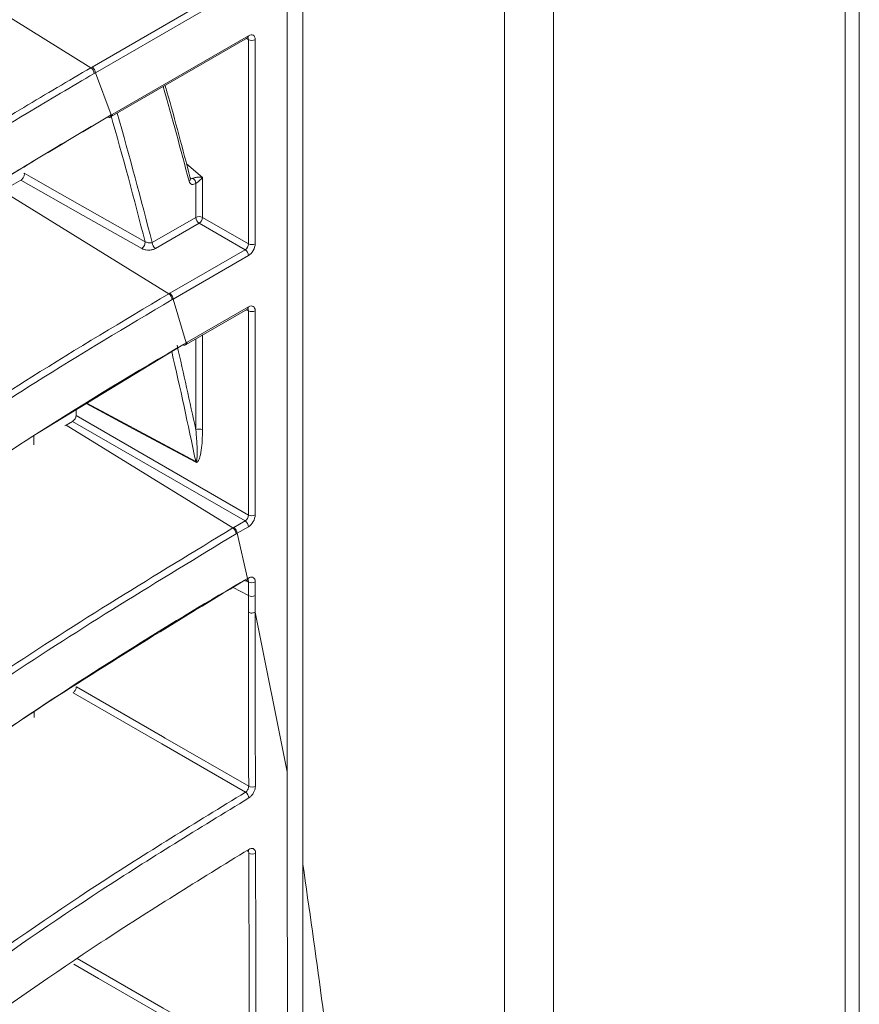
# Model space of a CAD drawing. Header units: millimetres. Extents: x 0 to 1118, y 0 to 864.
# Tile 255 of 256: x 312 to 321, y 694 to 704. Entities that reach past the tile are written whole.
import ezdxf

# ---------------------------------------------------------------- set-up
doc = ezdxf.new("R2010")
doc.units = ezdxf.units.MM

msp = doc.modelspace()

# ---------------------------------------------------------------- linework, layer by layer
at = {"color": 7, "linetype": 'Continuous', "lineweight": 15}
for p, q in [((320.6644, 712.941), (320.6644, 666.6023)), ((316.9712, 663.4702), (316.9712, 711.5699)), ((314.8749, 695.4306), (314.8749, 707.156)), ((314.711, 706.8752), (314.711, 696.3924)), ((312.8819, 703.2076), (314.2977, 704.0249)), ((312.8805, 703.2237), (312.8922, 703.2305)), ((313.6638, 702.7152), (313.8311, 702.5746)), ((311.9418, 702.5468), (311.7466, 702.4341)), ((313.6607, 700.8369), (314.2977, 701.2047)), ((313.6271, 700.833), (312.1196, 699.9161)), ((313.6613, 700.8542), (313.6711, 700.8598)), ((312.5151, 700.1567), (312.5151, 700.0983)), ((312.3985, 699.9902), (312.4137, 699.9989)), ((312.4798, 700.0371), (312.4137, 699.9989)), ((312.0743, 699.8853), (312.0743, 699.794)), ((314.3, 698.4026), (314.3081, 698.4073)), ((312.0798, 697.0161), (312.0799, 696.9552))]:
    msp.add_line(p, q, dxfattribs=at)
at = {"color": 9, "linetype": 'Continuous', "lineweight": 0}
for p, q in [((320.5179, 666.3982), (320.5179, 712.7369)), ((317.4824, 710.9846), (317.4824, 664.6459)), ((312.6697, 703.7157), (310.936, 704.7865)), ((312.682, 703.7229), (314.274, 704.6419)), ((314.3081, 704.5814), (312.7162, 703.6624)), ((312.8922, 703.2305), (314.3081, 704.0478)), ((314.3093, 704.0063), (314.2858, 704.0181)), ((314.3093, 701.8828), (314.3093, 704.0063)), ((314.3788, 704.007), (314.3788, 701.8835)), ((312.6697, 703.7157), (312.682, 703.7229)), ((312.8805, 703.2237), (312.7162, 703.6624)), ((313.7616, 702.1582), (313.7616, 702.5115)), ((313.8311, 702.5746), (313.8311, 702.1589)), ((313.4803, 701.3634), (311.7466, 702.4341)), ((313.307, 701.8957), (313.7616, 702.1582)), ((313.7958, 702.0977), (313.3411, 701.8352)), ((314.274, 701.8216), (313.7958, 702.0977)), ((313.8311, 702.1589), (314.3093, 701.8828)), ((313.4906, 701.3694), (314.274, 701.8216)), ((314.3081, 701.7611), (313.5247, 701.3089)), ((313.4803, 701.3634), (313.4906, 701.3694)), ((313.6613, 700.8542), (313.5247, 701.3089)), ((313.6711, 700.8598), (314.3081, 701.2275)), ((314.3093, 701.186), (314.2858, 701.1978)), ((314.3093, 699.0625), (314.3093, 701.186)), ((314.3788, 701.1867), (314.3788, 699.0632)), ((313.7616, 699.9479), (313.7616, 700.8952)), ((313.8311, 700.9353), (313.8311, 699.9486)), ((312.5151, 700.0983), (314.3093, 699.0625)), ((314.1473, 698.9282), (312.4137, 699.9989)), ((314.274, 699.0013), (312.4798, 700.0371)), ((314.1473, 698.9282), (314.1557, 698.933)), ((314.1557, 698.933), (314.274, 699.0013)), ((314.3081, 698.9408), (314.1898, 698.8725)), ((314.3, 698.4026), (314.1898, 698.8725)), ((314.3093, 698.2243), (314.1509, 698.3095)), ((314.3093, 698.3657), (314.2691, 698.3858)), ((314.3093, 698.2243), (314.3093, 698.3657)), ((314.3788, 698.3664), (314.3788, 698.225)), ((314.3788, 698.225), (314.3788, 698.0511)), ((314.7109, 696.3923), (314.3787, 698.0513))]:
    msp.add_line(p, q, dxfattribs=at)
at = {"color": 9, "linetype": 'Continuous', "lineweight": 0, "flags": 128}
for points in [[(311.976, 702.6175), (312.0498, 702.5757), (312.3449, 702.4087), (313.2335, 701.9056)], [(313.1993, 701.8349), (312.5905, 702.1795), (311.9418, 702.5468)], [(313.7605, 699.6126), (313.1555, 699.9358), (312.6212, 700.2212)], [(312.6279, 700.2253), (312.88, 700.0906), (313.7597, 699.6206)], [(314.3093, 698.0508), (314.3093, 698.1324), (314.3093, 698.2243)], [(314.2769, 696.1793), (313.4069, 696.6816), (312.4834, 697.2147)], [(312.5181, 697.2763), (313.4146, 696.7588), (313.4423, 696.7428), (314.3112, 696.2412)], [(312.5267, 694.4511), (313.4226, 693.9339), (314.3185, 693.4167)], [(314.2853, 693.3542), (314.2122, 693.3964), (313.9198, 693.5652), (312.7504, 694.2404), (312.4925, 694.3892)]]:
    msp.add_lwpolyline(points, dxfattribs=at)
at = {"color": 9, "linetype": 'Continuous', "lineweight": 0}
for centre, radius, start, end in [((314.2843, 704.0448), 0.024, 304.08218, 7.22945), ((314.3434, 704.0757), 0.0772, 243.84954, 297.29954), ((312.6267, 703.6516), 0.0772, 2.71501, 56.16707), ((267.1019, 690.4128), 48.14, 14.58326, 15.79955), ((266.9173, 690.0936), 47.7986, 14.30714, 15.95119), ((267.0075, 690.11), 47.776, 14.2816, 15.95519), ((313.6703, 702.561), 0.0341, 307.09631, 9.82025), ((313.6819, 702.5052), 0.08, 4.46801, 48.69595), ((313.7971, 702.0896), 0.0772, 63.85099, 117.30813), ((313.8388, 702.1618), 0.0772, 182.69053, 236.1514), ((313.7494, 702.1652), 0.0819, 304.45663, 355.54214), ((313.1558, 701.8996), 0.078, 303.92765, 4.41646), ((313.3841, 701.8993), 0.0772, 182.69053, 236.1514), ((314.231, 701.7575), 0.0772, 2.69479, 56.15101), ((314.3434, 701.9521), 0.0772, 243.84954, 297.29954), ((313.4373, 701.2993), 0.0772, 2.70303, 56.17147), ((314.2843, 701.2245), 0.024, 304.12199, 7.18964), ((314.3434, 701.2554), 0.0772, 243.84954, 297.29954), ((263.362, 689.2282), 51.4581, 11.65156, 12.95377), ((263.6927, 689.2958), 51.1895, 12.01054, 13.01959), ((313.7971, 699.8793), 0.0772, 63.85099, 117.30813), ((313.7198, 699.6127), 0.0407, 359.79093, 11.20318), ((314.3434, 699.1318), 0.0772, 243.84954, 297.29954), ((314.1044, 698.8641), 0.0772, 2.68489, 56.17958), ((314.231, 698.9372), 0.0772, 2.69405, 56.15298), ((314.3434, 698.4351), 0.0772, 243.84954, 297.29954), ((314.3434, 698.2936), 0.0772, 243.84954, 297.29954), ((314.2353, 696.1154), 0.0763, 2.89125, 56.96481), ((314.3451, 696.3106), 0.0772, 243.94754, 297.72376), ((314.3465, 695.6129), 0.0772, 243.96793, 297.86439)]:
    msp.add_arc(centre, radius, start, end, dxfattribs=at)
at = {"color": 7, "linetype": 'Continuous', "lineweight": 15}
for centre, radius, start, end in [((312.8684, 703.2275), 0.024, 304.08218, 7.22945), ((313.6472, 700.8568), 0.024, 304.12199, 7.18964), ((314.2844, 698.4042), 0.0239, 302.87849, 7.30217), ((314.2889, 695.582), 0.0243, 303.51597, 7.04865)]:
    msp.add_arc(centre, radius, start, end, dxfattribs=at)
at = {"color": 9, "linetype": 'Continuous', "lineweight": 0}
for centre, major_axis, ratio, start_param, end_param in [((314.308, 703.9661), (0.0501, 0.0867), 0.5766787, 5.4983151, 7.0678934), ((314.2727, 703.9865), (0.0277, 0.0419), 0.5739028, 5.5326809, 6.3506684), ((314.2727, 701.8632), (0.025, 0.0433), 0.6197645, 3.9275146, 5.4970929), ((314.308, 701.8428), (0.05, 0.0866), 0.5780852, 3.9275183, 5.4970967), ((314.2727, 701.1662), (0.0277, 0.0419), 0.5739028, 5.5326809, 6.3506684), ((314.308, 701.1458), (0.0501, 0.0867), 0.5766787, 5.4983151, 7.0678934), ((314.2727, 699.0429), (0.025, 0.0433), 0.6197645, 3.9275146, 5.4970929), ((314.308, 699.0225), (0.05, 0.0866), 0.5780852, 3.9275183, 5.4970967)]:
    msp.add_ellipse(centre, major_axis=major_axis, ratio=ratio, start_param=start_param, end_param=end_param, dxfattribs=at)
at = {"color": 7, "linetype": 'Continuous', "lineweight": 15}
msp.add_ellipse((312.4798, 700.0779), major_axis=(0.025, 0.0433), ratio=0.5780852, start_param=3.9275183, end_param=5.4970967, dxfattribs=at)
for points, knots in [([(301.2204, 696.8919), (301.9822, 697.6749), (303.5059, 699.2409), (305.6557, 701.1142), (307.4969, 702.5621), (308.9273, 703.5992), (310.406, 704.585), (311.4262, 705.2044), (311.9498, 705.5067), (311.9498, 705.5067)], [0, 0, 0, 0, 0.253025, 0.5060557, 0.6326061, 0.75915, 0.8795797, 0.9999988, 1, 1, 1, 1]), ([(314.2977, 704.0249), (314.3003, 704.0261), (314.3044, 704.028), (314.3041, 704.0278), (314.304, 704.0278)], [0, 0, 0, 0, 0.6180144, 1, 1, 1, 1]), ([(313.7039, 702.5668), (313.6249, 702.8674), (313.5399, 703.1908), (313.4485, 703.5085), (313.442, 703.5309)], [0, 0, 0, 0, 0.929425, 1, 1, 1, 1]), ([(301.4439, 693.7457), (302.205, 694.5758), (303.7271, 696.2358), (306.0085, 698.3216), (308.1221, 700.0462), (310.008, 701.4294), (311.618, 702.479), (312.6011, 703.0624), (312.8804, 703.2237), (312.8804, 703.2237)], [0, 0, 0, 0, 0.242925, 0.4858109, 0.637549, 0.7893643, 0.9410269, 0.9999993, 1, 1, 1, 1]), ([(312.8805, 703.2237), (312.88, 703.2187), (312.8789, 703.2089), (312.8711, 703.2001), (312.8599, 703.1971), (312.8508, 703.2007), (312.8463, 703.2026)], [0, 0, 0, 0, 0.2499816, 0.4999456, 0.7499418, 1, 1, 1, 1]), ([(312.8463, 703.2026), (312.5691, 703.0397), (311.759, 702.5639), (310.4806, 701.7395), (309.0271, 700.7201), (307.6499, 699.6637), (305.8114, 698.1769), (303.8988, 696.1631), (301.7212, 694.6356), (301.4013, 693.7123), (301.4013, 693.7123)], [0, 0, 0, 0, 0.05899367, 0.1724093, 0.2858339, 0.40005002, 0.51427075, 0.75665451, 0.99999933, 1, 1, 1, 1]), ([(311.9418, 702.5468), (311.9457, 702.5495), (311.9537, 702.555), (311.9643, 702.5681), (311.9723, 702.5832), (311.9769, 702.5987), (311.9775, 702.6103), (311.9763, 702.6159), (311.976, 702.6175)], [0, 0, 0, 0, 0.1851236, 0.3702867, 0.5551881, 0.7399918, 0.9248378, 1, 1, 1, 1]), ([(313.7039, 702.5661), (313.7041, 702.5658), (313.7045, 702.5651), (313.7041, 702.5666), (313.7039, 702.5675)], [0, 0, 0, 0, 0.4158297, 1, 1, 1, 1]), ([(314.2977, 701.2047), (314.3003, 701.2058), (314.3044, 701.2077), (314.3041, 701.2076), (314.304, 701.2075)], [0, 0, 0, 0, 0.6180039, 1, 1, 1, 1]), ([(301.5723, 690.5299), (302.2987, 691.3703), (303.7514, 693.0509), (305.9743, 695.1997), (308.08, 697.015), (310.0183, 698.5113), (311.8874, 699.7903), (313.1379, 700.552), (313.6613, 700.8541), (313.6613, 700.8541)], [0, 0, 0, 0, 0.2250351, 0.4500412, 0.5992357, 0.7485094, 0.8976285, 0.9999993, 1, 1, 1, 1]), ([(313.6613, 700.8542), (313.6608, 700.8492), (313.6598, 700.8394), (313.652, 700.8306), (313.6407, 700.8276), (313.6317, 700.8312), (313.6272, 700.8331)], [0, 0, 0, 0, 0.2500025, 0.4999431, 0.7499503, 1, 1, 1, 1]), ([(314.2658, 698.3815), (313.4867, 697.9093), (311.9244, 696.9625), (309.8217, 695.4318), (307.8713, 693.8456), (305.7833, 691.9685), (303.7268, 689.7456), (302.0761, 688.1053), (301.5604, 687.2122), (301.5604, 687.2122)], [0, 0, 0, 0, 0.14561518, 0.29198165, 0.43588009, 0.58016378, 0.78969357, 0.99999928, 1, 1, 1, 1]), ([(301.6041, 687.2456), (302.2971, 688.0953), (303.6831, 689.7947), (305.8372, 691.992), (307.9073, 693.8726), (309.8564, 695.4562), (311.967, 696.9799), (313.5004, 697.941), (314.3, 698.4026), (314.3, 698.4026)], [0, 0, 0, 0, 0.2099608, 0.419901, 0.5640015, 0.7080872, 0.8540651, 0.9999994, 1, 1, 1, 1]), ([(314.3, 698.4026), (314.2995, 698.3976), (314.2984, 698.3878), (314.2906, 698.379), (314.2794, 698.376), (314.2704, 698.3796), (314.2658, 698.3815)], [0, 0, 0, 0, 0.2500018, 0.4999417, 0.7499483, 1, 1, 1, 1]), ([(314.2975, 698.384), (314.2984, 698.3846), (314.3019, 698.3869), (314.3049, 698.3873), (314.3043, 698.3873), (314.3041, 698.3873)], [0, 0, 0, 0, 0.1850696, 0.7723624, 1, 1, 1, 1]), ([(312.4834, 697.2147), (312.4873, 697.2175), (312.4951, 697.2231), (312.5055, 697.2363), (312.5134, 697.2514), (312.5175, 697.2654), (312.5179, 697.2732), (312.5181, 697.2763)], [0, 0, 0, 0, 0.214641, 0.4292153, 0.6437933, 0.8583989, 1, 1, 1, 1]), ([(314.711, 696.3924), (314.7131, 694.9252), (314.7228, 688.1349), (314.7162, 681.3542), (314.7111, 676.0386)], [0, 0, 0, 0, 0.2160676, 1, 1, 1, 1]), ([(301.5376, 683.8936), (302.1974, 684.7503), (303.5195, 686.4666), (305.4449, 688.536), (307.1091, 690.1499), (308.4306, 691.3346), (309.8284, 692.4928), (311.2754, 693.5903), (312.7601, 694.6278), (313.795, 695.2657), (314.313, 695.585)], [0, 0, 0, 0, 0.20237182, 0.40544929, 0.50665063, 0.60784892, 0.70959845, 0.81134165, 0.90556733, 1, 1, 1, 1]), ([(314.3024, 695.5616), (314.3032, 695.5621), (314.3066, 695.5645), (314.3094, 695.5648), (314.3087, 695.5648), (314.3086, 695.5648)], [0, 0, 0, 0, 0.1920049, 0.8162061, 1, 1, 1, 1]), ([(314.8749, 677.1895), (314.8772, 682.5069), (314.8798, 688.5858), (314.8754, 694.6686), (314.8749, 695.4306)], [0, 0, 0, 0, 0.874734, 1, 1, 1, 1])]:
    msp.add_open_spline(points, degree=3, knots=knots, dxfattribs=at)
at = {"color": 9, "linetype": 'Continuous', "lineweight": 0}
for points, knots in [([(301.3387, 694.3637), (301.3387, 694.3637), (302.4899, 695.0283), (303.4579, 696.9294), (305.864, 698.8359), (307.7444, 700.4026), (309.1859, 701.4739), (310.5927, 702.442), (311.7268, 703.1629), (312.4354, 703.5784), (312.6697, 703.7157)], [0, 0, 0, 0, 0.00000075, 0.24612518, 0.49220855, 0.61864856, 0.74508148, 0.84730725, 0.94952687, 1, 1, 1, 1]), ([(312.7038, 703.6553), (312.4699, 703.5182), (311.5296, 702.9671), (309.9687, 701.9535), (308.089, 700.5874), (306.3539, 699.1862), (304.6518, 697.6782), (302.9836, 696.0651), (301.9153, 694.8987), (301.3812, 694.3156)], [0, 0, 0, 0, 0.05045358, 0.20278944, 0.35527761, 0.50768914, 0.6541583, 0.82707496, 1, 1, 1, 1]), ([(312.7161, 703.6624), (312.7156, 703.6679), (312.7146, 703.6789), (312.7068, 703.6968), (312.6956, 703.7128), (312.6865, 703.7195), (312.682, 703.7229)], [0, 0, 0, 0, 0.2500025, 0.499943, 0.7499503, 1, 1, 1, 1]), ([(312.7161, 703.6624), (312.7161, 703.6624), (312.712, 703.66), (312.7079, 703.6576), (312.7038, 703.6553)], [0, 0, 0, 0, 0.0008543, 1, 1, 1, 1]), ([(313.7616, 702.5115), (313.7545, 702.5079), (313.7391, 702.5002), (313.7176, 702.5007), (313.6996, 702.5114), (313.6938, 702.5263), (313.6909, 702.5338)], [0, 0, 0, 0, 0.2213073, 0.4770308, 0.7386137, 1, 1, 1, 1]), ([(313.7023, 702.5686), (313.705, 702.5664), (313.711, 702.5615), (313.7227, 702.5602), (313.7309, 702.5638), (313.7347, 702.5654)], [0, 0, 0, 0, 0.2953967, 0.6774848, 1, 1, 1, 1]), ([(313.7347, 702.5654), (313.7374, 702.5667), (313.7414, 702.5687), (313.7512, 702.572), (313.7649, 702.5751), (313.7847, 702.5773), (313.8077, 702.5776), (313.823, 702.5759), (313.8309, 702.5746), (313.8311, 702.5746)], [0, 0, 0, 0, 0.09118407, 0.13453682, 0.28301662, 0.46251308, 0.69617688, 0.99091161, 1, 1, 1, 1]), ([(313.8311, 702.5746), (313.831, 702.5744), (313.8265, 702.5691), (313.817, 702.5589), (313.8015, 702.5437), (313.7871, 702.5308), (313.7763, 702.522), (313.7679, 702.5157), (313.7642, 702.5132), (313.7616, 702.5115)], [0, 0, 0, 0, 0.0091243, 0.30385864, 0.53753099, 0.71696762, 0.86546144, 0.90883836, 1, 1, 1, 1]), ([(313.307, 701.8957), (313.3021, 701.8945), (313.2923, 701.8923), (313.274, 701.8927), (313.2557, 701.896), (313.2419, 701.9009), (313.2354, 701.9045), (313.2335, 701.9056)], [0, 0, 0, 0, 0.23649074, 0.47057782, 0.69659335, 0.90989704, 1, 1, 1, 1]), ([(313.1993, 701.8349), (313.2031, 701.8329), (313.2156, 701.8264), (313.2423, 701.8191), (313.2778, 701.8171), (313.3132, 701.8221), (313.3318, 701.8308), (313.3411, 701.8352)], [0, 0, 0, 0, 0.09463114, 0.31498982, 0.54177565, 0.77091176, 1, 1, 1, 1]), ([(301.4725, 691.1444), (301.4725, 691.1444), (301.7918, 692.0659), (303.8619, 693.6251), (305.8681, 695.813), (308.0174, 697.6117), (309.9459, 699.0968), (311.7757, 700.3482), (313.001, 701.078), (313.4803, 701.3634)], [0, 0, 0, 0, 0.0000006, 0.2273279, 0.4546245, 0.6043659, 0.7541855, 0.9038511, 1, 1, 1, 1]), ([(313.5144, 701.3029), (313.0356, 701.018), (311.8112, 700.2895), (309.9851, 699.0395), (308.0496, 697.5581), (306.5882, 696.3086), (305.2682, 695.1), (304.0781, 693.9366), (302.7409, 692.5257), (301.9206, 691.5688), (301.5156, 691.0964)], [0, 0, 0, 0, 0.0961101, 0.2457565, 0.3955573, 0.5452794, 0.6106565, 0.7415077, 0.8723623, 1, 1, 1, 1]), ([(313.5246, 701.3088), (313.5241, 701.3143), (313.5231, 701.3254), (313.5153, 701.3432), (313.5041, 701.3592), (313.4951, 701.366), (313.4906, 701.3694)], [0, 0, 0, 0, 0.2499996, 0.4999576, 0.7499479, 1, 1, 1, 1]), ([(313.5246, 701.3088), (313.5246, 701.3088), (313.5212, 701.3068), (313.5178, 701.3049), (313.5144, 701.3029)], [0, 0, 0, 0, 0.0010267, 1, 1, 1, 1]), ([(313.7616, 699.9479), (313.7659, 699.8978), (313.7731, 699.8145), (313.7758, 699.7213), (313.7741, 699.6682), (313.7719, 699.6435), (313.7685, 699.6289), (313.766, 699.6226), (313.7631, 699.6202), (313.7612, 699.62), (313.7602, 699.6204), (313.7597, 699.6206)], [0, 0, 0, 0, 0.4293164, 0.7145141, 0.8252688, 0.9175918, 0.9499017, 0.9791794, 0.9908934, 0.9957503, 1, 1, 1, 1]), ([(313.8311, 699.9486), (313.8299, 699.8947), (313.8279, 699.8048), (313.8144, 699.7073), (313.8003, 699.6536), (313.7904, 699.6294), (313.7804, 699.6161), (313.7734, 699.6112), (313.7664, 699.6102), (313.7624, 699.6118), (313.7605, 699.6126)], [0, 0, 0, 0, 0.4146219, 0.6922222, 0.8018641, 0.8961472, 0.931196, 0.966473, 0.9837044, 1, 1, 1, 1]), ([(301.5111, 687.856), (301.5111, 687.856), (301.8303, 688.7775), (303.7817, 690.3701), (305.7243, 692.5901), (307.8059, 694.4341), (309.6909, 695.9688), (311.7754, 697.4871), (313.3357, 698.4351), (314.1473, 698.9282)], [0, 0, 0, 0, 0.0000006, 0.2115745, 0.4231265, 0.5643841, 0.705713, 0.8469098, 1, 1, 1, 1]), ([(314.1898, 698.8725), (314.1893, 698.878), (314.1883, 698.8891), (314.1804, 698.9069), (314.1692, 698.9229), (314.1602, 698.9296), (314.1557, 698.933)], [0, 0, 0, 0, 0.2500025, 0.4999431, 0.7499503, 1, 1, 1, 1]), ([(314.1815, 698.8677), (313.37, 698.3757), (311.9986, 697.5442), (310.2409, 696.2849), (308.784, 695.1546), (307.4033, 693.9887), (305.6639, 692.3986), (303.6482, 690.3548), (302.2533, 688.6579), (301.5546, 687.8079)], [0, 0, 0, 0, 0.15303734, 0.25862666, 0.36422336, 0.47051746, 0.57681526, 0.78801672, 1, 1, 1, 1]), ([(314.1898, 698.8725), (314.1898, 698.8725), (314.187, 698.8709), (314.1842, 698.8693), (314.1815, 698.8677)], [0, 0, 0, 0, 0.001265, 1, 1, 1, 1]), ([(314.3788, 698.3664), (314.3784, 698.3723), (314.3776, 698.3869), (314.3691, 698.405), (314.3531, 698.4165), (314.3319, 698.4183), (314.3161, 698.4109), (314.3081, 698.4073)], [0, 0, 0, 0, 0.1413065, 0.3558773, 0.5704944, 0.7852666, 1, 1, 1, 1]), ([(314.2982, 698.3886), (314.3004, 698.3873), (314.3055, 698.3844), (314.309, 698.3758), (314.3092, 698.3686), (314.3093, 698.3657)], [0, 0, 0, 0, 0.325175, 0.7319139, 1, 1, 1, 1]), ([(314.3788, 698.0515), (314.3737, 698.0491), (314.3637, 698.0445), (314.3443, 698.0424), (314.3248, 698.0441), (314.3145, 698.0485), (314.3093, 698.0508)], [0, 0, 0, 0, 0.2500059, 0.4999703, 0.749925, 1, 1, 1, 1]), ([(314.3112, 696.2412), (314.3109, 696.3959), (314.3103, 696.7195), (314.3095, 697.3228), (314.3094, 697.7711), (314.3093, 698.0508)], [0, 0, 0, 0, 0.2564477, 0.5362696, 1, 1, 1, 1]), ([(314.3788, 698.0515), (314.3788, 698.0514), (314.3788, 697.7719), (314.3792, 697.3237), (314.3801, 696.7205), (314.3807, 696.3969), (314.381, 696.2422)], [0, 0, 0, 0, 0.0000067, 0.4637274, 0.7435499, 1, 1, 1, 1]), ([(301.4526, 684.4993), (301.4526, 684.4993), (301.9674, 685.3908), (303.5167, 687.0578), (305.4992, 689.2838), (307.4816, 691.1584), (309.2974, 692.7216), (311.0622, 694.072), (312.7222, 695.2263), (313.7587, 695.8617), (314.2769, 696.1793)], [0, 0, 0, 0, 0.0000007, 0.202805, 0.4055942, 0.5409536, 0.6763767, 0.8116894, 0.9058492, 1, 1, 1, 1]), ([(314.3112, 696.2412), (314.3109, 696.2363), (314.3105, 696.2265), (314.3047, 696.2105), (314.296, 696.1959), (314.2861, 696.1853), (314.2795, 696.181), (314.2769, 696.1793)], [0, 0, 0, 0, 0.2150761, 0.4299554, 0.6445497, 0.8590305, 1, 1, 1, 1]), ([(314.3115, 696.1192), (314.3167, 696.1227), (314.3296, 696.1313), (314.3491, 696.1527), (314.3668, 696.1816), (314.3788, 696.2133), (314.3803, 696.2325), (314.381, 696.2422)], [0, 0, 0, 0, 0.1409383, 0.3554467, 0.5701253, 0.7850138, 1, 1, 1, 1]), ([(314.3115, 696.1192), (313.7945, 695.8024), (312.7592, 695.1679), (311.2751, 694.1366), (309.8287, 693.0457), (308.4282, 691.8919), (307.099, 690.7069), (305.4267, 689.0935), (303.4912, 687.0244), (302.1623, 685.3098), (301.4967, 684.451)], [0, 0, 0, 0, 0.0940133, 0.1882532, 0.2894724, 0.3906979, 0.4925238, 0.5943529, 0.7968095, 1, 1, 1, 1]), ([(314.3017, 695.5662), (314.3039, 695.5649), (314.3088, 695.5621), (314.3123, 695.5535), (314.3125, 695.5463), (314.3126, 695.5435)], [0, 0, 0, 0, 0.3241532, 0.7313355, 1, 1, 1, 1]), ([(314.3185, 693.4167), (314.3179, 693.601), (314.3168, 693.9696), (314.3148, 694.6786), (314.3135, 695.2032), (314.3126, 695.5435)], [0, 0, 0, 0, 0.25994638, 0.51989264, 1, 1, 1, 1]), ([(314.3826, 695.5446), (314.3823, 695.5504), (314.3814, 695.5651), (314.373, 695.5831), (314.3572, 695.5945), (314.3364, 695.5962), (314.3208, 695.5887), (314.313, 695.585)], [0, 0, 0, 0, 0.1415725, 0.3562794, 0.5709268, 0.7854939, 1, 1, 1, 1]), ([(314.3826, 695.5446), (314.3831, 695.3744), (314.384, 695.02), (314.386, 694.3112), (314.3877, 693.7725), (314.3888, 693.418)], [0, 0, 0, 0, 0.2401226, 0.5000683, 1, 1, 1, 1]), ([(314.8749, 677.1896), (315.0079, 678.2727), (315.2738, 680.4395), (315.4868, 683.6089), (315.5634, 686.7074), (315.4868, 689.7175), (315.2738, 692.6411), (315.0078, 694.5009), (314.8749, 695.4306)], [0, 0, 0, 0, 0.1666302, 0.3333272, 0.4999922, 0.6666582, 0.8333642, 1, 1, 1, 1])]:
    msp.add_open_spline(points, degree=3, knots=knots, dxfattribs=at)

doc.saveas('drawing.dxf')
